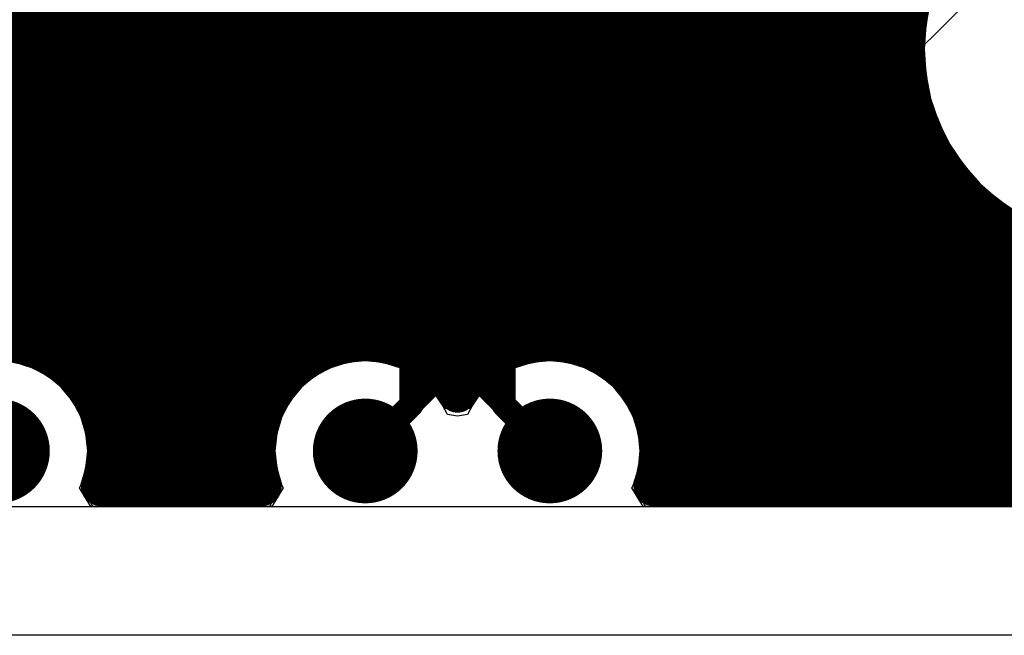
# Model space of a CAD drawing. Header units: millimetres. Extents: x 1.27 to 3.86, y 0.66 to 4.7.
# Tile 74 of 236: x 3.07 to 3.28, y 2 to 2.14. Entities that reach past the tile are written whole.
import ezdxf

# ---------------------------------------------------------------- set-up
doc = ezdxf.new("R2010")
doc.units = ezdxf.units.MM
doc.header["$MEASUREMENT"] = 0
for name, color, linetype in [('BottomLayer', 5, 'Continuous'), ('MidLayer1', 16, 'Continuous'), ('MidLayer2', 76, 'Continuous'), ('MidLayer3', 90, 'Continuous'), ('MidLayer4', 156, 'Continuous'), ('MidLayer5', 130, 'Continuous'), ('MidLayer6', 216, 'Continuous'), ('MultiLayer', 9, 'Continuous'), ('TopLayer', 1, 'Continuous'), ('ViaHoleLayer', 16, 'Continuous')]:
    doc.layers.add(name, color=color, linetype=linetype)

# ---------------------------------------------------------------- blocks, each defined once
blk = doc.blocks.new('SW_218_6LPST_20')
at = {"layer": 'TopLayer'}
for points in [[(-0.175, 0.03996), (-0.175, 0.01004), (-0.125, 0.03996), (-0.125, 0.01004)], [(-0.175, -0.01004), (-0.175, -0.03996), (-0.125, -0.01004), (-0.125, -0.03996)], [(-0.175, -0.06004), (-0.175, -0.08996), (-0.125, -0.06004), (-0.125, -0.08996)], [(-0.175, -0.11004), (-0.175, -0.13996), (-0.125, -0.11004), (-0.125, -0.13996)]]:
    blk.add_solid(points, dxfattribs=at)
blk = doc.blocks.new('S______QSH_030_01_X_D_A_B_102')
at = {"layer": 'BottomLayer'}
for points in [[(0.15748, 0.27994), (0.15748, 0.29093), (0.06811, 0.27994), (0.06811, 0.29093)], [(0.15748, 0.26026), (0.15748, 0.27124), (0.06811, 0.26026), (0.06811, 0.27124)], [(0.15748, 0.24057), (0.15748, 0.25155), (0.06811, 0.24057), (0.06811, 0.25155)], [(0.15748, 0.22089), (0.15748, 0.23187), (0.06811, 0.22089), (0.06811, 0.23187)], [(0.15748, 0.2012), (0.15748, 0.21219), (0.06811, 0.2012), (0.06811, 0.21219)], [(0.15748, 0.18152), (0.15748, 0.1925), (0.06811, 0.18152), (0.06811, 0.1925)], [(0.15748, 0.16183), (0.15748, 0.17281), (0.06811, 0.16183), (0.06811, 0.17281)]]:
    blk.add_solid(points, dxfattribs=at)

msp = doc.modelspace()

# ---------------------------------------------------------------- linework, layer by layer
at = {"layer": 'BottomLayer'}
for points, const_width in [([(3.09875, 2.12192), (3.09875, 2.18253)], 0.0052), ([(3.11843, 2.12192), (3.11843, 2.18253)], 0.0052), ([(3.19717, 2.12192), (3.19717, 2.16485)], 0.01), ([(3.07906, 2.07149), (3.07906, 2.12192)], 0.01), ([(3.13789, 2.12169), (3.13812, 2.12192)], 0.01), ([(3.13789, 2.07465), (3.13789, 2.12169)], 0.01), ([(3.19717, 2.07149), (3.19717, 2.12192)], 0.01), ([(3.1578, 2.05355), (3.1578, 2.12192)], 0.0052), ([(3.17749, 2.05355), (3.17749, 2.12192)], 0.0052), ([(3.1069, 2.04366), (3.13789, 2.07465)], 0.01), ([(3.07906, 2.07149), (3.1069, 2.04366)], 0.01), ([(3.19717, 2.07149), (3.22501, 2.04366)], 0.01), ([(3.14791, 2.04366), (3.1578, 2.05355)], 0.0052), ([(3.17749, 2.05355), (3.18738, 2.04366)], 0.0052)]:
    msp.add_lwpolyline(points, dxfattribs=dict(at, const_width=const_width))
for points, const_width in [([(3.07656, 2.12192, 1), (3.08156, 2.12192, 1)], 0.005), ([(3.13539, 2.12169, 1), (3.14039, 2.12169, 1)], 0.005), ([(3.13539, 2.12169, 1), (3.14039, 2.12169, 1)], 0.005), ([(3.13562, 2.12192, 1), (3.14062, 2.12192, 1)], 0.005), ([(3.19467, 2.12192, 1), (3.19967, 2.12192, 1)], 0.005), ([(3.19467, 2.12192, 1), (3.19967, 2.12192, 1)], 0.005), ([(3.09745, 2.12192, 1), (3.10005, 2.12192, 1)], 0.0026), ([(3.11713, 2.12192, 1), (3.11973, 2.12192, 1)], 0.0026), ([(3.1565, 2.12192, 1), (3.1591, 2.12192, 1)], 0.0026), ([(3.17619, 2.12192, 1), (3.17879, 2.12192, 1)], 0.0026), ([(3.13539, 2.07465, 1), (3.14039, 2.07465, 1)], 0.005), ([(3.13539, 2.07465, 1), (3.14039, 2.07465, 1)], 0.005), ([(3.07656, 2.07149, 1), (3.08156, 2.07149, 1)], 0.005), ([(3.07656, 2.07149, 1), (3.08156, 2.07149, 1)], 0.005), ([(3.19467, 2.07149, 1), (3.19967, 2.07149, 1)], 0.005), ([(3.19467, 2.07149, 1), (3.19967, 2.07149, 1)], 0.005), ([(3.06367, 2.04366, 1), (3.07487, 2.04366, 1)], 0.0112), ([(3.1013, 2.04366, 1), (3.1125, 2.04366, 1)], 0.0112), ([(3.14231, 2.04366, 1), (3.15351, 2.04366, 1)], 0.0112), ([(3.1565, 2.05355, 1), (3.1591, 2.05355, 1)], 0.0026), ([(3.1565, 2.05355, 1), (3.1591, 2.05355, 1)], 0.0026), ([(3.17619, 2.05355, 1), (3.17879, 2.05355, 1)], 0.0026), ([(3.17619, 2.05355, 1), (3.17879, 2.05355, 1)], 0.0026), ([(3.18178, 2.04366, 1), (3.19298, 2.04366, 1)], 0.0112), ([(3.21941, 2.04366, 1), (3.23061, 2.04366, 1)], 0.0112), ([(3.1044, 2.04366, 1), (3.1094, 2.04366, 1)], 0.005), ([(3.1044, 2.04366, 1), (3.1094, 2.04366, 1)], 0.005), ([(3.22251, 2.04366, 1), (3.22751, 2.04366, 1)], 0.005), ([(3.14661, 2.04366, 1), (3.14921, 2.04366, 1)], 0.0026), ([(3.18608, 2.04366, 1), (3.18868, 2.04366, 1)], 0.0026)]:
    msp.add_lwpolyline(points, format="xyb", close=True, dxfattribs=dict(at, const_width=const_width))
at = {"layer": 'MidLayer1', "const_width": 0.008}
for points in [[(3.155, 2.06575), (3.155, 2.49414)], [(3.205, 2.05875), (3.205, 2.32086)], [(3.21, 2.04883), (3.21, 2.31584)], [(3.215, 2.03594), (3.215, 2.31305)], [(3.23, 2.03594), (3.23, 2.3122)], [(3.22, 2.03594), (3.22, 2.31164)], [(3.225, 2.03594), (3.225, 2.31137)], [(3.235, 2.03594), (3.235, 2.26)], [(3.16, 2.06346), (3.16, 2.25513)], [(3.2, 2.06313), (3.2, 2.25546)], [(3.24, 2.03594), (3.24, 2.25346)], [(3.165, 2.05934), (3.165, 2.24927)], [(3.195, 2.06557), (3.195, 2.24943)], [(3.245, 2.03594), (3.245, 2.24998)], [(3.25, 2.03594), (3.25, 2.24809)], [(3.255, 2.03594), (3.255, 2.2474)], [(3.26, 2.03594), (3.26, 2.2478)], [(3.17, 2.05902), (3.17, 2.24607)], [(3.175, 2.06328), (3.175, 2.24437)], [(3.185, 2.06674), (3.185, 2.24442)], [(3.19, 2.06671), (3.19, 2.24616)], [(3.18, 2.06565), (3.18, 2.24385)], [(3.15, 2.06676), (3.15, 2.18415)], [(3.11, 2.03594), (3.11, 2.17821)], [(3.105, 2.03594), (3.105, 2.17577)], [(3.145, 2.06668), (3.145, 2.1763)], [(3.075, 2.06614), (3.075, 2.17382)], [(3.115, 2.03594), (3.115, 2.17344)], [(3.08, 2.06423), (3.08, 2.17098)], [(3.1, 2.03594), (3.1, 2.17208)], [(3.12, 2.03594), (3.12, 2.17078)], [(3.14, 2.06547), (3.14, 2.17238)], [(3.085, 2.06071), (3.085, 2.16955)], [(3.09, 2.05408), (3.09, 2.16926)], [(3.095, 2.03594), (3.095, 2.17006)], [(3.125, 2.04734), (3.125, 2.16947)], [(3.13, 2.05841), (3.13, 2.16929)], [(3.135, 2.06294), (3.135, 2.17021)], [(2.55965, 2.135), (3.26383, 2.135)], [(2.55998, 2.13), (3.2635, 2.13)], [(2.55974, 2.125), (3.26374, 2.125)], [(2.55893, 2.12), (3.26455, 2.12)], [(3.265, 2.03594), (3.265, 2.11813)], [(2.55752, 2.115), (3.26596, 2.115)], [(2.55543, 2.11), (3.26804, 2.11)], [(3.27, 2.03594), (3.27, 2.10643)], [(2.55257, 2.105), (3.27091, 2.105)], [(2.54871, 2.1), (3.27476, 2.1)], [(3.275, 2.03594), (3.275, 2.09974)], [(2.54347, 2.095), (3.28001, 2.095)], [(3.28, 2.03594), (3.28, 2.09501)], [(3.285, 2.03594), (3.285, 2.0915)], [(2.53579, 2.09), (3.28769, 2.09)], [(2.49151, 2.085), (3.37376, 2.085)], [(2.49293, 2.08), (3.37223, 2.08)], [(2.49383, 2.075), (3.37186, 2.075)], [(2.49424, 2.07), (3.36462, 2.07)], [(3.07837, 2.065), (3.13881, 2.065)], [(3.157, 2.065), (3.17829, 2.065)], [(3.19648, 2.065), (3.35944, 2.065)], [(3.08574, 2.06), (3.13144, 2.06)], [(3.16437, 2.06), (3.17092, 2.06)], [(3.20385, 2.06), (3.35656, 2.06)], [(3.08951, 2.055), (3.12767, 2.055)], [(3.20762, 2.055), (3.3551, 2.055)], [(3.09159, 2.05), (3.12559, 2.05)], [(3.2097, 2.05), (3.35477, 2.05)], [(3.09243, 2.045), (3.12474, 2.045)], [(3.21054, 2.045), (3.35554, 2.045)], [(3.09218, 2.04), (3.125, 2.04)], [(3.125, 2.03594), (3.125, 2.03997)], [(3.21029, 2.04), (3.35753, 2.04)], [(3.09115, 2.03594), (3.12603, 2.03594)], [(3.20926, 2.03594), (3.36031, 2.03594)]]:
    msp.add_lwpolyline(points, dxfattribs=at)
for points in [[(3.3525, 2.12959, -4.277204), (3.335, 2.16496)], [(3.04953, 2.05585, -0.755611), (3.09247, 2.04366)], [(3.12603, 2.03594, -0.898241), (3.16764, 2.05585)], [(3.16764, 2.05585, -0.755611), (3.21058, 2.04366)], [(3.09247, 2.04366, -0.084964), (3.09115, 2.03594)], [(3.21058, 2.04366, -0.084963), (3.20926, 2.03594)]]:
    msp.add_lwpolyline(points, format="xyb", dxfattribs=at)
at = {"layer": 'MidLayer1'}
for points, const_width in [([(3.26183, 2.135, 1), (3.26583, 2.135, 1)], 0.004), ([(3.2615, 2.13, 1), (3.2655, 2.13, 1)], 0.004), ([(3.26174, 2.125, 1), (3.26574, 2.125, 1)], 0.004), ([(3.26254, 2.12, 1), (3.26654, 2.12, 1)], 0.004), ([(3.263, 2.11813, 1), (3.267, 2.11813, 1)], 0.004), ([(3.26396, 2.115, 1), (3.26796, 2.115, 1)], 0.004), ([(3.26604, 2.11, 1), (3.27004, 2.11, 1)], 0.004), ([(3.268, 2.10643, 1), (3.272, 2.10643, 1)], 0.004), ([(3.26891, 2.105, 1), (3.27291, 2.105, 1)], 0.004), ([(3.27276, 2.1, 1), (3.27676, 2.1, 1)], 0.004), ([(3.273, 2.09974, 1), (3.277, 2.09974, 1)], 0.004), ([(3.278, 2.09501, 1), (3.282, 2.09501, 1)], 0.004), ([(3.27801, 2.095, 1), (3.28201, 2.095, 1)], 0.004), ([(3.283, 2.0915, 1), (3.287, 2.0915, 1)], 0.004), ([(3.28569, 2.09, 1), (3.28969, 2.09, 1)], 0.004), ([(3.073, 2.06614, 1), (3.077, 2.06614, 1)], 0.004), ([(3.138, 2.06547, 1), (3.142, 2.06547, 1)], 0.004), ([(3.143, 2.06668, 1), (3.147, 2.06668, 1)], 0.004), ([(3.148, 2.06676, 1), (3.152, 2.06676, 1)], 0.004), ([(3.153, 2.06575, 1), (3.157, 2.06575, 1)], 0.004), ([(3.178, 2.06565, 1), (3.182, 2.06565, 1)], 0.004), ([(3.183, 2.06674, 1), (3.187, 2.06674, 1)], 0.004), ([(3.188, 2.06671, 1), (3.192, 2.06671, 1)], 0.004), ([(3.193, 2.06557, 1), (3.197, 2.06557, 1)], 0.004), ([(3.07637, 2.065, 1), (3.08037, 2.065, 1)], 0.004), ([(3.078, 2.06423, 1), (3.082, 2.06423, 1)], 0.004), ([(3.13681, 2.065, 1), (3.14081, 2.065, 1)], 0.004), ([(3.155, 2.065, 1), (3.159, 2.065, 1)], 0.004), ([(3.158, 2.06346, 1), (3.162, 2.06346, 1)], 0.004), ([(3.173, 2.06328, 1), (3.177, 2.06328, 1)], 0.004), ([(3.17629, 2.065, 1), (3.18029, 2.065, 1)], 0.004), ([(3.19448, 2.065, 1), (3.19848, 2.065, 1)], 0.004), ([(3.133, 2.06294, 1), (3.137, 2.06294, 1)], 0.004), ([(3.198, 2.06313, 1), (3.202, 2.06313, 1)], 0.004), ([(3.083, 2.06071, 1), (3.087, 2.06071, 1)], 0.004), ([(3.08374, 2.06, 1), (3.08774, 2.06, 1)], 0.004), ([(3.12944, 2.06, 1), (3.13344, 2.06, 1)], 0.004), ([(3.16237, 2.06, 1), (3.16637, 2.06, 1)], 0.004), ([(3.163, 2.05934, 1), (3.167, 2.05934, 1)], 0.004), ([(3.16892, 2.06, 1), (3.17292, 2.06, 1)], 0.004), ([(3.20185, 2.06, 1), (3.20585, 2.06, 1)], 0.004), ([(3.128, 2.05841, 1), (3.132, 2.05841, 1)], 0.004), ([(3.168, 2.05902, 1), (3.172, 2.05902, 1)], 0.004), ([(3.203, 2.05875, 1), (3.207, 2.05875, 1)], 0.004), ([(3.08751, 2.055, 1), (3.09151, 2.055, 1)], 0.004), ([(3.12567, 2.055, 1), (3.12967, 2.055, 1)], 0.004), ([(3.16564, 2.05585, 1), (3.16964, 2.05585, 1)], 0.004), ([(3.16564, 2.05585, 1), (3.16964, 2.05585, 1)], 0.004), ([(3.20562, 2.055, 1), (3.20962, 2.055, 1)], 0.004), ([(3.088, 2.05408, 1), (3.092, 2.05408, 1)], 0.004), ([(3.06367, 2.04366, 1), (3.07487, 2.04366, 1)], 0.0112), ([(3.1013, 2.04366, 1), (3.1125, 2.04366, 1)], 0.0112), ([(3.14231, 2.04366, 1), (3.15351, 2.04366, 1)], 0.0112), ([(3.18178, 2.04366, 1), (3.19298, 2.04366, 1)], 0.0112), ([(3.21941, 2.04366, 1), (3.23061, 2.04366, 1)], 0.0112), ([(3.08959, 2.05, 1), (3.09359, 2.05, 1)], 0.004), ([(3.12359, 2.05, 1), (3.12759, 2.05, 1)], 0.004), ([(3.2077, 2.05, 1), (3.2117, 2.05, 1)], 0.004), ([(3.208, 2.04883, 1), (3.212, 2.04883, 1)], 0.004), ([(3.123, 2.04734, 1), (3.127, 2.04734, 1)], 0.004), ([(3.09043, 2.045, 1), (3.09443, 2.045, 1)], 0.004), ([(3.12274, 2.045, 1), (3.12674, 2.045, 1)], 0.004), ([(3.20854, 2.045, 1), (3.21254, 2.045, 1)], 0.004), ([(3.09047, 2.04366, 1), (3.09447, 2.04366, 1)], 0.004), ([(3.09047, 2.04366, 1), (3.09447, 2.04366, 1)], 0.004), ([(3.20858, 2.04366, 1), (3.21258, 2.04366, 1)], 0.004), ([(3.20858, 2.04366, 1), (3.21258, 2.04366, 1)], 0.004), ([(3.09018, 2.04, 1), (3.09418, 2.04, 1)], 0.004), ([(3.123, 2.04, 1), (3.127, 2.04, 1)], 0.004), ([(3.123, 2.03997, 1), (3.127, 2.03997, 1)], 0.004), ([(3.20829, 2.04, 1), (3.21229, 2.04, 1)], 0.004), ([(3.08915, 2.03594, 1), (3.09315, 2.03594, 1)], 0.004), ([(3.08915, 2.03594, 1), (3.09315, 2.03594, 1)], 0.004), ([(3.093, 2.03594, 1), (3.097, 2.03594, 1)], 0.004), ([(3.098, 2.03594, 1), (3.102, 2.03594, 1)], 0.004), ([(3.103, 2.03594, 1), (3.107, 2.03594, 1)], 0.004), ([(3.108, 2.03594, 1), (3.112, 2.03594, 1)], 0.004), ([(3.113, 2.03594, 1), (3.117, 2.03594, 1)], 0.004), ([(3.118, 2.03594, 1), (3.122, 2.03594, 1)], 0.004), ([(3.123, 2.03594, 1), (3.127, 2.03594, 1)], 0.004), ([(3.12403, 2.03594, 1), (3.12803, 2.03594, 1)], 0.004), ([(3.12403, 2.03594, 1), (3.12803, 2.03594, 1)], 0.004), ([(3.20726, 2.03594, 1), (3.21126, 2.03594, 1)], 0.004), ([(3.20726, 2.03594, 1), (3.21126, 2.03594, 1)], 0.004), ([(3.213, 2.03594, 1), (3.217, 2.03594, 1)], 0.004), ([(3.218, 2.03594, 1), (3.222, 2.03594, 1)], 0.004), ([(3.223, 2.03594, 1), (3.227, 2.03594, 1)], 0.004), ([(3.228, 2.03594, 1), (3.232, 2.03594, 1)], 0.004), ([(3.233, 2.03594, 1), (3.237, 2.03594, 1)], 0.004), ([(3.238, 2.03594, 1), (3.242, 2.03594, 1)], 0.004), ([(3.243, 2.03594, 1), (3.247, 2.03594, 1)], 0.004), ([(3.248, 2.03594, 1), (3.252, 2.03594, 1)], 0.004), ([(3.253, 2.03594, 1), (3.257, 2.03594, 1)], 0.004), ([(3.258, 2.03594, 1), (3.262, 2.03594, 1)], 0.004), ([(3.263, 2.03594, 1), (3.267, 2.03594, 1)], 0.004), ([(3.268, 2.03594, 1), (3.272, 2.03594, 1)], 0.004), ([(3.273, 2.03594, 1), (3.277, 2.03594, 1)], 0.004), ([(3.278, 2.03594, 1), (3.282, 2.03594, 1)], 0.004), ([(3.283, 2.03594, 1), (3.287, 2.03594, 1)], 0.004)]:
    msp.add_lwpolyline(points, format="xyb", close=True, dxfattribs=dict(at, const_width=const_width))
at = {"layer": 'MidLayer2', "const_width": 0.01}
for points in [[(3.06508, 2.18481), (3.16464, 2.08524)], [(3.16464, 2.08524), (3.34195, 2.08524)]]:
    msp.add_lwpolyline(points, dxfattribs=at)
at = {"layer": 'MidLayer2'}
for points, const_width in [([(3.16214, 2.08524, 1), (3.16714, 2.08524, 1)], 0.005), ([(3.16214, 2.08524, 1), (3.16714, 2.08524, 1)], 0.005), ([(3.06367, 2.04366, 1), (3.07487, 2.04366, 1)], 0.0112), ([(3.1013, 2.04366, 1), (3.1125, 2.04366, 1)], 0.0112), ([(3.14231, 2.04366, 1), (3.15351, 2.04366, 1)], 0.0112), ([(3.18178, 2.04366, 1), (3.19298, 2.04366, 1)], 0.0112), ([(3.21941, 2.04366, 1), (3.23061, 2.04366, 1)], 0.0112)]:
    msp.add_lwpolyline(points, format="xyb", close=True, dxfattribs=dict(at, const_width=const_width))
at = {"layer": 'MidLayer3'}
for p, q in [((3.26135, 2.03178), (3.26135, 2.25226)), ((3.24284, 2.21877), (3.24284, 2.03721)), ((3.26879, 2.1401), (3.26776, 2.13489)), ((3.26776, 2.13489), (3.26741, 2.12959)), ((3.26741, 2.12959), (3.26776, 2.1243)), ((3.26776, 2.1243), (3.26879, 2.11909)), ((3.26879, 2.11909), (3.2705, 2.11406)), ((3.2705, 2.11406), (3.27285, 2.1093)), ((3.27285, 2.1093), (3.2758, 2.10489)), ((3.2758, 2.10489), (3.2793, 2.10089)), ((3.2793, 2.10089), (3.28329, 2.09739)), ((3.28329, 2.09739), (3.28771, 2.09444)), ((3.07666, 2.06148), (3.07304, 2.06258)), ((3.07999, 2.0597), (3.07666, 2.06148)), ((3.14052, 2.06148), (3.13719, 2.0597)), ((3.14414, 2.06258), (3.14052, 2.06148)), ((3.14791, 2.06295), (3.14414, 2.06258)), ((3.15167, 2.06258), (3.14791, 2.06295)), ((3.15529, 2.06148), (3.15167, 2.06258)), ((3.15862, 2.0597), (3.15529, 2.06148)), ((3.18, 2.06148), (3.17666, 2.0597)), ((3.18362, 2.06258), (3.18, 2.06148)), ((3.18738, 2.06295), (3.18362, 2.06258)), ((3.19115, 2.06258), (3.18738, 2.06295)), ((3.19477, 2.06148), (3.19115, 2.06258)), ((3.1981, 2.0597), (3.19477, 2.06148)), ((3.08291, 2.0573), (3.07999, 2.0597)), ((3.13719, 2.0597), (3.13426, 2.0573)), ((3.16155, 2.0573), (3.15862, 2.0597)), ((3.17666, 2.0597), (3.17374, 2.0573)), ((3.20103, 2.0573), (3.1981, 2.0597)), ((3.08531, 2.05438), (3.08291, 2.0573)), ((3.13426, 2.0573), (3.13186, 2.05438)), ((3.16395, 2.05438), (3.16155, 2.0573)), ((3.17374, 2.0573), (3.17134, 2.05438)), ((3.20342, 2.05438), (3.20103, 2.0573)), ((3.0871, 2.05104), (3.08531, 2.05438)), ((3.13186, 2.05438), (3.13008, 2.05104)), ((3.16551, 2.05146), (3.16395, 2.05438)), ((3.17134, 2.05438), (3.16978, 2.05146)), ((3.20521, 2.05104), (3.20342, 2.05438)), ((3.08819, 2.04742), (3.0871, 2.05104)), ((3.13008, 2.05104), (3.12898, 2.04742)), ((3.16764, 2.05108), (3.16551, 2.05146)), ((3.16978, 2.05146), (3.16764, 2.05108)), ((3.20631, 2.04742), (3.20521, 2.05104)), ((3.08857, 2.04366), (3.08819, 2.04742)), ((3.12898, 2.04742), (3.12861, 2.04366)), ((3.20668, 2.04366), (3.20631, 2.04742)), ((3.08819, 2.03989), (3.08857, 2.04366)), ((3.12861, 2.04366), (3.12898, 2.03989)), ((3.20631, 2.03989), (3.20668, 2.04366)), ((3.0871, 2.03627), (3.08819, 2.03989)), ((3.12898, 2.03989), (3.13008, 2.03627)), ((3.20521, 2.03627), (3.20631, 2.03989)), ((3.08683, 2.03578), (3.0871, 2.03627)), ((3.08923, 2.03178), (3.08683, 2.03578)), ((3.13035, 2.03578), (3.12795, 2.03178)), ((3.13008, 2.03627), (3.13035, 2.03578)), ((3.20494, 2.03578), (3.20521, 2.03627)), ((3.20734, 2.03178), (3.20494, 2.03578)), ((3.24284, 2.03721), (3.23741, 2.03178)), ((3.12795, 2.03178), (3.08923, 2.03178)), ((3.23741, 2.03178), (3.20734, 2.03178)), ((3.55096, 2.03178), (3.26135, 2.03178))]:
    msp.add_line(p, q, dxfattribs=at)
at = {"layer": 'MidLayer3', "const_width": 0.0112}
for points in [[(3.06367, 2.04366, 1), (3.07487, 2.04366, 1)], [(3.1013, 2.04366, 1), (3.1125, 2.04366, 1)], [(3.14231, 2.04366, 1), (3.15351, 2.04366, 1)], [(3.18178, 2.04366, 1), (3.19298, 2.04366, 1)], [(3.21941, 2.04366, 1), (3.23061, 2.04366, 1)]]:
    msp.add_lwpolyline(points, format="xyb", close=True, dxfattribs=at)
at = {"layer": 'MidLayer4'}
for p, q in [((3.26854, 2.14017), (3.26715, 2.12959)), ((3.26715, 2.12959), (3.26854, 2.11902)), ((3.26854, 2.11902), (3.27262, 2.10917)), ((3.27262, 2.10917), (3.27911, 2.10071)), ((3.27911, 2.10071), (3.28757, 2.09422)), ((3.07676, 2.06174), (3.06927, 2.06323)), ((3.14791, 2.06323), (3.14041, 2.06174)), ((3.1554, 2.06174), (3.14791, 2.06323)), ((3.18738, 2.06323), (3.17989, 2.06174)), ((3.19487, 2.06174), (3.18738, 2.06323)), ((3.08312, 2.0575), (3.07676, 2.06174)), ((3.14041, 2.06174), (3.13406, 2.0575)), ((3.16175, 2.0575), (3.1554, 2.06174)), ((3.17989, 2.06174), (3.17354, 2.0575)), ((3.20123, 2.0575), (3.19487, 2.06174)), ((3.08736, 2.05115), (3.08312, 2.0575)), ((3.13406, 2.0575), (3.12982, 2.05115)), ((3.16487, 2.05283), (3.16175, 2.0575)), ((3.17354, 2.0575), (3.17042, 2.05283)), ((3.20547, 2.05115), (3.20123, 2.0575)), ((3.16504, 2.05277), (3.16487, 2.05283)), ((3.17025, 2.05277), (3.16504, 2.05277)), ((3.17042, 2.05283), (3.17025, 2.05277)), ((3.08885, 2.04366), (3.08736, 2.05115)), ((3.12982, 2.05115), (3.12833, 2.04366)), ((3.20696, 2.04366), (3.20547, 2.05115)), ((3.08748, 2.03678), (3.08885, 2.04366)), ((3.12833, 2.04366), (3.1297, 2.03678)), ((3.20559, 2.03678), (3.20696, 2.04366)), ((3.08806, 2.03486), (3.08748, 2.03678)), ((3.1297, 2.03678), (3.12912, 2.03486)), ((3.20617, 2.03486), (3.20559, 2.03678)), ((3.0897, 2.03178), (3.08806, 2.03486)), ((3.12912, 2.03486), (3.12747, 2.03178)), ((3.20781, 2.03178), (3.20617, 2.03486)), ((3.12747, 2.03178), (3.0897, 2.03178)), ((3.36318, 2.03178), (3.20781, 2.03178))]:
    msp.add_line(p, q, dxfattribs=at)
at = {"layer": 'MidLayer4', "const_width": 0.0112}
for points in [[(3.06367, 2.04366, 1), (3.07487, 2.04366, 1)], [(3.1013, 2.04366, 1), (3.1125, 2.04366, 1)], [(3.14231, 2.04366, 1), (3.15351, 2.04366, 1)], [(3.18178, 2.04366, 1), (3.19298, 2.04366, 1)], [(3.21941, 2.04366, 1), (3.23061, 2.04366, 1)]]:
    msp.add_lwpolyline(points, format="xyb", close=True, dxfattribs=at)
at = {"layer": 'MidLayer5'}
for p, q in [((3.23844, 2.08413), (3.23844, 2.18019)), ((3.26879, 2.1401), (3.26776, 2.13489)), ((3.26776, 2.13489), (3.26741, 2.12959)), ((3.26741, 2.12959), (3.26776, 2.1243)), ((3.26776, 2.1243), (3.26879, 2.11909)), ((3.26879, 2.11909), (3.2705, 2.11406)), ((3.2705, 2.11406), (3.27285, 2.1093)), ((3.27285, 2.1093), (3.2758, 2.10489)), ((3.2758, 2.10489), (3.2793, 2.10089)), ((3.2793, 2.10089), (3.28329, 2.09739)), ((3.28329, 2.09739), (3.28771, 2.09444)), ((3.29078, 2.03178), (3.23844, 2.08413))]:
    msp.add_line(p, q, dxfattribs=at)
at = {"layer": 'MidLayer5', "const_width": 0.0112}
for points in [[(3.06367, 2.04366, 1), (3.07487, 2.04366, 1)], [(3.1013, 2.04366, 1), (3.1125, 2.04366, 1)], [(3.14231, 2.04366, 1), (3.15351, 2.04366, 1)], [(3.18178, 2.04366, 1), (3.19298, 2.04366, 1)], [(3.21941, 2.04366, 1), (3.23061, 2.04366, 1)]]:
    msp.add_lwpolyline(points, format="xyb", close=True, dxfattribs=at)
at = {"layer": 'MidLayer6', "const_width": 0.0048}
for points in [[(3.18392, 2.12637), (3.18392, 2.21704)], [(3.19592, 2.1214), (3.19592, 2.21207)], [(3.16164, 2.10409), (3.18392, 2.12637)], [(3.17364, 2.09912), (3.19592, 2.1214)], [(3.16164, 2.0574), (3.16164, 2.10409)], [(3.17364, 2.0574), (3.17364, 2.09912)], [(3.14791, 2.04366), (3.16164, 2.0574)], [(3.17364, 2.0574), (3.18738, 2.04366)]]:
    msp.add_lwpolyline(points, dxfattribs=at)
at = {"layer": 'MidLayer6'}
for points, const_width in [([(3.18272, 2.12637, 1), (3.18512, 2.12637, 1)], 0.0024), ([(3.18272, 2.12637, 1), (3.18512, 2.12637, 1)], 0.0024), ([(3.19472, 2.1214, 1), (3.19712, 2.1214, 1)], 0.0024), ([(3.19472, 2.1214, 1), (3.19712, 2.1214, 1)], 0.0024), ([(3.16044, 2.10409, 1), (3.16284, 2.10409, 1)], 0.0024), ([(3.16044, 2.10409, 1), (3.16284, 2.10409, 1)], 0.0024), ([(3.17244, 2.09912, 1), (3.17484, 2.09912, 1)], 0.0024), ([(3.17244, 2.09912, 1), (3.17484, 2.09912, 1)], 0.0024), ([(3.16044, 2.0574, 1), (3.16284, 2.0574, 1)], 0.0024), ([(3.16044, 2.0574, 1), (3.16284, 2.0574, 1)], 0.0024), ([(3.17244, 2.0574, 1), (3.17484, 2.0574, 1)], 0.0024), ([(3.17244, 2.0574, 1), (3.17484, 2.0574, 1)], 0.0024), ([(3.06367, 2.04366, 1), (3.07487, 2.04366, 1)], 0.0112), ([(3.1013, 2.04366, 1), (3.1125, 2.04366, 1)], 0.0112), ([(3.14231, 2.04366, 1), (3.15351, 2.04366, 1)], 0.0112), ([(3.18178, 2.04366, 1), (3.19298, 2.04366, 1)], 0.0112), ([(3.21941, 2.04366, 1), (3.23061, 2.04366, 1)], 0.0112), ([(3.14671, 2.04366, 1), (3.14911, 2.04366, 1)], 0.0024), ([(3.18618, 2.04366, 1), (3.18858, 2.04366, 1)], 0.0024)]:
    msp.add_lwpolyline(points, format="xyb", close=True, dxfattribs=dict(at, const_width=const_width))
at = {"layer": 'MultiLayer'}
for p, q in [((1.72194, 2.03178), (3.832, 2.03178)), ((3.85735, 2.00422), (1.72194, 2.00423))]:
    msp.add_line(p, q, dxfattribs=at)
at = {"layer": 'MultiLayer', "const_width": 0.0112}
for points in [[(3.06367, 2.04366, 1), (3.07487, 2.04366, 1)], [(3.1013, 2.04366, 1), (3.1125, 2.04366, 1)], [(3.14231, 2.04366, 1), (3.15351, 2.04366, 1)], [(3.18178, 2.04366, 1), (3.19298, 2.04366, 1)], [(3.21941, 2.04366, 1), (3.23061, 2.04366, 1)]]:
    msp.add_lwpolyline(points, format="xyb", close=True, dxfattribs=at)
at = {"layer": 'TopLayer'}
for p, q in [((3.27739, 2.14053), (3.25965, 2.12279)), ((3.08401, 2.13585), (3.06374, 2.13585)), ((3.08688, 2.13547), (3.08401, 2.13585)), ((3.08956, 2.13437), (3.08688, 2.13547)), ((3.18223, 2.1349), (3.17936, 2.13452)), ((3.24295, 2.1349), (3.18223, 2.1349)), ((3.24582, 2.13452), (3.24295, 2.1349)), ((3.09185, 2.1326), (3.08956, 2.13437)), ((3.10207, 2.12238), (3.09185, 2.1326)), ((3.17668, 2.13341), (3.17438, 2.13165)), ((3.17936, 2.13452), (3.17668, 2.13341)), ((3.2485, 2.13341), (3.24582, 2.13452)), ((3.2508, 2.13165), (3.2485, 2.13341)), ((3.17438, 2.13165), (3.16512, 2.12238)), ((3.25965, 2.12279), (3.2508, 2.13165)), ((3.13417, 2.12238), (3.10207, 2.12238)), ((3.13825, 2.12238), (3.13417, 2.12238)), ((3.13417, 2.12238), (3.13417, 2.12238)), ((3.16512, 2.12238), (3.13825, 2.12238)), ((3.13825, 2.12238), (3.13825, 2.12238))]:
    msp.add_line(p, q, dxfattribs=at)
at = {"layer": 'TopLayer', "const_width": 0.006}
for points in [[(3.05915, 2.12476), (3.08401, 2.12476)], [(3.08401, 2.12476), (3.11121, 2.09756)], [(3.16121, 2.10278), (3.18223, 2.1238)], [(3.18223, 2.1238), (3.24295, 2.1238)], [(3.24295, 2.1238), (3.28043, 2.08632)], [(3.16121, 2.08938), (3.16121, 2.10278)], [(3.11121, 2.08938), (3.11121, 2.09756)], [(3.28043, 2.08632), (3.32592, 2.08632)]]:
    msp.add_lwpolyline(points, dxfattribs=at)
at = {"layer": 'TopLayer'}
for points, const_width in [([(3.08251, 2.12476, 1), (3.08551, 2.12476, 1)], 0.003), ([(3.08251, 2.12476, 1), (3.08551, 2.12476, 1)], 0.003), ([(3.18073, 2.1238, 1), (3.18373, 2.1238, 1)], 0.003), ([(3.18073, 2.1238, 1), (3.18373, 2.1238, 1)], 0.003), ([(3.24145, 2.1238, 1), (3.24445, 2.1238, 1)], 0.003), ([(3.24145, 2.1238, 1), (3.24445, 2.1238, 1)], 0.003), ([(3.15971, 2.10278, 1), (3.16271, 2.10278, 1)], 0.003), ([(3.15971, 2.10278, 1), (3.16271, 2.10278, 1)], 0.003), ([(3.10971, 2.09756, 1), (3.11271, 2.09756, 1)], 0.003), ([(3.10971, 2.09756, 1), (3.11271, 2.09756, 1)], 0.003), ([(3.10971, 2.08938, 1), (3.11271, 2.08938, 1)], 0.003), ([(3.15971, 2.08938, 1), (3.16271, 2.08938, 1)], 0.003), ([(3.27893, 2.08632, 1), (3.28193, 2.08632, 1)], 0.003), ([(3.27893, 2.08632, 1), (3.28193, 2.08632, 1)], 0.003), ([(3.06367, 2.04366, 1), (3.07487, 2.04366, 1)], 0.0112), ([(3.1013, 2.04366, 1), (3.1125, 2.04366, 1)], 0.0112), ([(3.14231, 2.04366, 1), (3.15351, 2.04366, 1)], 0.0112), ([(3.18178, 2.04366, 1), (3.19298, 2.04366, 1)], 0.0112), ([(3.21941, 2.04366, 1), (3.23061, 2.04366, 1)], 0.0112)]:
    msp.add_lwpolyline(points, format="xyb", close=True, dxfattribs=dict(at, const_width=const_width))
at = {"layer": 'ViaHoleLayer', "const_width": 0.0061}
for points in [[(3.06622, 2.04366, 1), (3.07232, 2.04366, 1)], [(3.10385, 2.04366, 1), (3.10995, 2.04366, 1)], [(3.14486, 2.04366, 1), (3.15096, 2.04366, 1)], [(3.18433, 2.04366, 1), (3.19043, 2.04366, 1)], [(3.22196, 2.04366, 1), (3.22806, 2.04366, 1)]]:
    msp.add_lwpolyline(points, format="xyb", close=True, dxfattribs=at)

# ---------------------------------------------------------------- block references
for name, p, rotation in [('SW_218_6LPST_20', (3.08621, 2.23938), 90), ('S______QSH_030_01_X_D_A_B_102', (2.91174, 2.23471), 270)]:
    msp.add_blockref(name, p, dxfattribs=dict(rotation=rotation))

doc.saveas('drawing.dxf')
